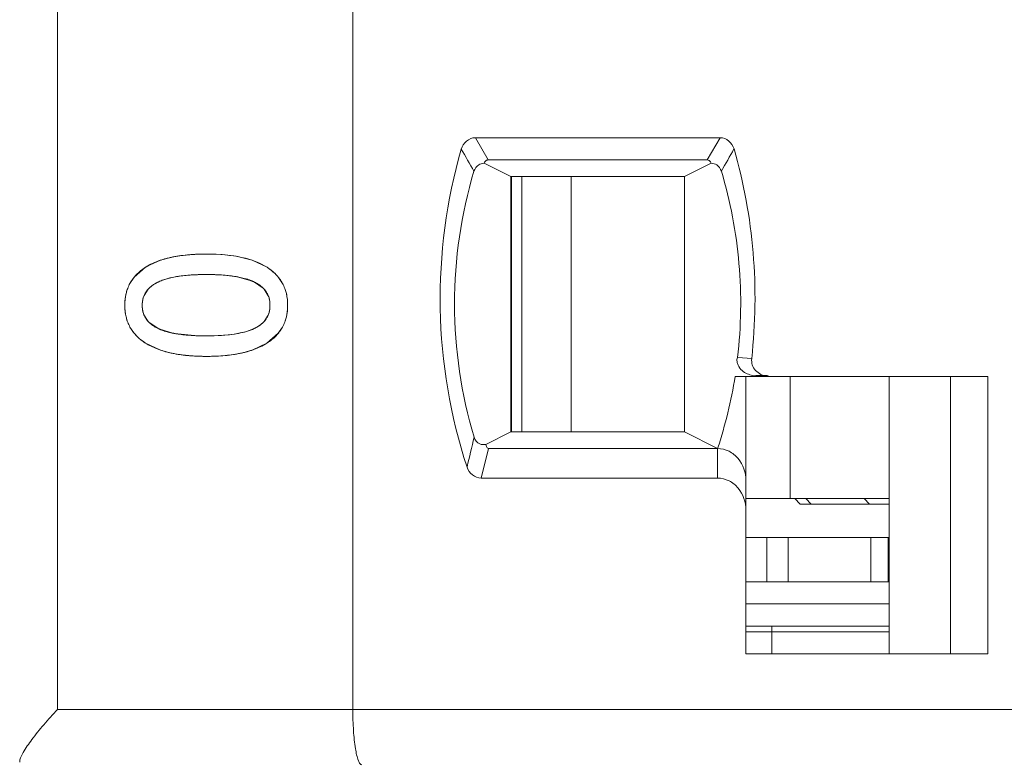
# Model space of a CAD drawing. Header units: millimetres. Extents: x 0 to 427, y 0 to 299.
# Tile 23 of 54: x 137 to 146, y 238 to 245. Entities that reach past the tile are written whole.
import ezdxf

# ---------------------------------------------------------------- set-up
doc = ezdxf.new("R2010")
doc.units = ezdxf.units.MM
doc.header["$LTSCALE"] = 23.1
doc.header["$MEASUREMENT"] = 0
doc.layers.get('0').update_dxf_attribs({"lineweight": 18})
for name, color, linetype in [('1_27', 7, 'Continuous'), ('1_28', 7, 'Continuous'), ('1_30', 7, 'Continuous'), ('1_6', 7, 'Continuous')]:
    doc.layers.add(name, color=color, linetype=linetype)

msp = doc.modelspace()

# ---------------------------------------------------------------- linework, layer by layer
at = {"color": 0, "linetype": 'Continuous', "lineweight": 0}
for p, q in [((138.5143, 242.6953), (138.5765, 242.7016)), ((138.7267, 242.7073), (138.8686, 242.7022)), ((138.8686, 242.7022), (138.9938, 242.6871)), ((138.1938, 242.598), (138.312, 242.6514)), ((138.312, 242.6514), (138.4072, 242.6773)), ((138.9938, 242.6871), (139.1391, 242.6514)), ((139.1391, 242.6514), (139.2728, 242.5879)), ((138.0766, 242.4993), (138.1775, 242.5879)), ((138.9828, 242.5055), (138.8628, 242.5186)), ((138.0379, 242.4426), (138.0766, 242.4993)), ((138.4771, 242.5068), (138.4343, 242.4997)), ((139.1507, 242.4587), (139.0168, 242.4997)), ((139.2382, 242.3996), (139.1507, 242.4587)), ((139.3767, 242.495), (139.4118, 242.4426)), ((138.2012, 242.3902), (138.165, 242.3334)), ((139.284, 242.3302), (139.2471, 242.3902)), ((138.1638, 242.1606), (138.2012, 242.1011)), ((138.2105, 242.0914), (138.2983, 242.0335)), ((139.2467, 242.1011), (139.2826, 242.1576)), ((138.0734, 241.9978), (138.0381, 242.0497)), ((138.2983, 242.0335), (138.4343, 241.9928)), ((138.4681, 241.9872), (138.6206, 241.9724)), ((138.9333, 241.9807), (139.0156, 241.9928)), ((139.3732, 241.9937), (139.2719, 241.905)), ((139.4116, 242.0497), (139.3732, 241.9937)), ((138.3077, 241.8437), (138.1785, 241.905)), ((138.7267, 241.97), (138.8338, 241.9725)), ((138.8338, 241.9725), (138.924, 241.9796)), ((139.2719, 241.905), (139.1434, 241.8437))]:
    msp.add_line(p, q, dxfattribs=at)
for centre, radius, start, end in [((138.6741, 241.4043), 1.3008, 97.05565, 98.7193), ((138.7054, 241.1051), 1.6017, 93.98316, 94.61474), ((138.7111, 241.0214), 1.6856, 92.99347, 93.9798), ((138.7156, 240.9387), 1.7684, 92.58204, 92.99777), ((138.7199, 240.8391), 1.8681, 91.56629, 92.57627), ((138.723, 240.7318), 1.9755, 91.23893, 91.57227), ((138.726, 240.5733), 2.134, 89.9798, 91.22642), ((138.6457, 241.5744), 1.1283, 100.42967, 102.20392), ((138.6595, 241.4993), 1.2048, 98.7207, 100.42876), ((138.4528, 242.1637), 0.5057, 120.81231, 122.97863), ((138.6858, 241.0667), 1.4551, 93.79038, 98.24567), ((138.7041, 240.821), 1.7015, 92.82034, 93.85937), ((138.7098, 240.7113), 1.8113, 92.54807, 92.82784), ((138.7141, 240.6097), 1.9131, 91.82808, 92.54385), ((138.718, 240.4934), 2.0295, 91.56114, 91.83217), ((138.722, 240.3379), 2.185, 90.77533, 91.55442), ((138.7261, 240.0279), 2.4949, 89.98473, 90.77287), ((138.727, 240.0551), 2.4678, 89.1449, 90.00701), ((138.73, 240.2882), 2.2347, 88.93133, 89.1331), ((138.7332, 240.445), 2.0779, 88.16801, 88.9378), ((138.7373, 240.58), 1.9428, 87.94228, 88.16147), ((138.7415, 240.6917), 1.831, 87.14503, 87.94775), ((138.748, 240.8239), 1.6986, 86.49854, 87.14237), ((138.7528, 240.9029), 1.6195, 86.10339, 86.49635), ((138.8253, 241.4778), 1.0397, 79.38637, 81.29008), ((138.3685, 242.2384), 0.226, 133.42128, 137.78001), ((139.0812, 242.242), 0.2224, 41.78231, 45.13565), ((138.3537, 242.2546), 0.2044, 157.35636, 163.79978), ((139.0913, 242.2548), 0.2069, 15.97066, 21.38193), ((138.3527, 242.2362), 0.2035, 196.22963, 201.80518), ((139.0939, 242.236), 0.2043, 337.44735, 343.90569), ((138.3648, 242.2504), 0.2215, 222.38569, 225.85601), ((139.0813, 242.251), 0.2233, 313.42618, 317.81564), ((138.6269, 243.0488), 1.0735, 259.66195, 261.49143), ((138.7122, 243.8514), 1.8813, 267.20729, 267.90671), ((138.7161, 243.9545), 1.9844, 267.90325, 268.18765), ((138.7209, 244.117), 2.147, 268.19703, 269.14802), ((138.7257, 244.4421), 2.4721, 269.14919, 270.02379), ((138.7695, 243.3992), 1.4279, 276.21056, 276.58814), ((138.7261, 243.8788), 2.0932, 268.88434, 270.01621), ((138.7269, 243.8634), 2.0778, 269.99511, 271.24259)]:
    msp.add_arc(centre, radius, start, end, dxfattribs=at)
for points, knots in [([(138.7267, 242.7073), (138.6965, 242.7073), (138.6379, 242.706), (138.5554, 242.7004), (138.4913, 242.6927), (138.4428, 242.6846), (138.4078, 242.6776), (138.3741, 242.6697), (138.3419, 242.6608), (138.311, 242.651), (138.2864, 242.6421), (138.2674, 242.6344), (138.2535, 242.6285), (138.24, 242.6223), (138.229, 242.617), (138.2204, 242.6126), (138.214, 242.6092), (138.2077, 242.6058), (138.2015, 242.6023), (138.1964, 242.5994), (138.1923, 242.597), (138.1893, 242.5952), (138.1864, 242.5934), (138.1839, 242.5919), (138.1819, 242.5907), (138.1807, 242.5899), (138.1797, 242.5893), (138.179, 242.5888), (138.1784, 242.5884), (138.1779, 242.5881), (138.1777, 242.588), (138.1775, 242.5879), (138.1775, 242.5879)], [0, 0, 0, 0, 0.125, 0.25, 0.375, 0.4375, 0.5, 0.5625, 0.625, 0.6875, 0.75, 0.78125, 0.8125, 0.84375, 0.875, 0.890625, 0.90625, 0.921875, 0.9375, 0.953125, 0.960938, 0.96875, 0.976563, 0.984375, 0.988281, 0.992188, 0.994141, 0.996094, 0.998047, 0.999024, 0.999512, 1, 1, 1, 1]), ([(138.1775, 242.5879), (138.162, 242.5779), (138.1329, 242.557), (138.0951, 242.5223), (138.0684, 242.4907), (138.05, 242.4638), (138.0376, 242.4428), (138.0267, 242.421), (138.0173, 242.3983), (138.0093, 242.3749), (138.0038, 242.3547), (138.0002, 242.3381), (137.9978, 242.3255), (137.9958, 242.3127), (137.9944, 242.3018), (137.9935, 242.293), (137.9929, 242.2864), (137.9924, 242.2797), (137.992, 242.273), (137.9918, 242.2673), (137.9916, 242.2627), (137.9915, 242.2593), (137.9914, 242.2565), (137.9914, 242.2542), (137.9914, 242.2524), (137.9914, 242.2507), (137.9913, 242.2492), (137.9913, 242.2481), (137.9913, 242.2474), (137.9913, 242.2468), (137.9913, 242.2463), (137.9913, 242.246), (137.9913, 242.2457), (137.9913, 242.2456), (137.9913, 242.2455), (137.9913, 242.2455)], [0, 0, 0, 0, 0.125, 0.25, 0.375, 0.4375, 0.5, 0.5625, 0.625, 0.6875, 0.75, 0.78125, 0.8125, 0.843751, 0.875001, 0.890626, 0.906251, 0.921876, 0.937501, 0.953126, 0.960938, 0.968751, 0.976563, 0.980469, 0.984376, 0.988282, 0.992188, 0.994141, 0.996094, 0.997071, 0.998047, 0.999024, 0.999512, 0.999756, 1, 1, 1, 1]), ([(138.2911, 242.455), (138.303, 242.4606), (138.3283, 242.4713), (138.371, 242.4851), (138.4105, 242.4948), (138.4444, 242.5015), (138.4711, 242.506), (138.4989, 242.51), (138.5279, 242.5134), (138.558, 242.5163), (138.5842, 242.5183), (138.6057, 242.5197), (138.6221, 242.5205), (138.6388, 242.5212), (138.6529, 242.5217), (138.6644, 242.5221), (138.6731, 242.5223), (138.6818, 242.5225), (138.6907, 242.5226), (138.6981, 242.5227), (138.7041, 242.5228), (138.7086, 242.5228), (138.7123, 242.5228), (138.7153, 242.5229), (138.7176, 242.5229), (138.7199, 242.5229), (138.7218, 242.5229), (138.7233, 242.5229), (138.7242, 242.5229), (138.725, 242.5229), (138.7256, 242.5229), (138.7261, 242.5229), (138.7264, 242.5229), (138.7266, 242.5229), (138.7267, 242.5229), (138.7267, 242.5229)], [0, 0, 0, 0, 0.125, 0.25, 0.375, 0.4375, 0.5, 0.5625, 0.625, 0.6875, 0.75, 0.78125, 0.8125, 0.84375, 0.875, 0.890625, 0.90625, 0.921875, 0.9375, 0.953125, 0.960938, 0.96875, 0.976563, 0.980469, 0.984375, 0.988282, 0.992188, 0.994141, 0.996094, 0.997071, 0.998047, 0.999024, 0.999512, 0.999756, 1, 1, 1, 1]), ([(138.7267, 242.5229), (138.751, 242.5229), (138.7979, 242.5222), (138.8636, 242.519), (138.9145, 242.5146), (138.9528, 242.51), (138.9803, 242.506), (139.0067, 242.5015), (139.032, 242.4965), (139.056, 242.4909), (139.0751, 242.4858), (139.0897, 242.4815), (139.1004, 242.4781), (139.1108, 242.4746), (139.121, 242.4709), (139.1291, 242.4678), (139.1355, 242.4652), (139.1403, 242.4632), (139.1441, 242.4615), (139.1472, 242.4602), (139.1495, 242.4592), (139.1518, 242.4581), (139.1536, 242.4573), (139.1551, 242.4566), (139.156, 242.4561), (139.1568, 242.4558), (139.1573, 242.4555), (139.1578, 242.4553), (139.1581, 242.4551), (139.1583, 242.4551), (139.1584, 242.455), (139.1584, 242.455)], [0, 0, 0, 0, 0.125, 0.25, 0.375, 0.4375, 0.5, 0.5625, 0.625, 0.6875, 0.75, 0.78125, 0.8125, 0.84375, 0.875, 0.90625, 0.921875, 0.9375, 0.953125, 0.960938, 0.96875, 0.976563, 0.984375, 0.988282, 0.992188, 0.994141, 0.996094, 0.998047, 0.999024, 0.999512, 1, 1, 1, 1]), ([(139.4581, 242.2455), (139.4581, 242.2641), (139.4562, 242.3002), (139.4475, 242.3511), (139.4355, 242.3908), (139.4229, 242.421), (139.4121, 242.4428), (139.3998, 242.4638), (139.386, 242.4839), (139.3708, 242.5033), (139.3569, 242.5188), (139.3451, 242.5308), (139.3359, 242.5395), (139.3263, 242.5481), (139.318, 242.5551), (139.3112, 242.5606), (139.306, 242.5646), (139.3007, 242.5686), (139.2953, 242.5726), (139.2907, 242.5758), (139.287, 242.5784), (139.2842, 242.5803), (139.2819, 242.5819), (139.28, 242.5832), (139.2786, 242.5841), (139.2771, 242.5851), (139.276, 242.5859), (139.275, 242.5865), (139.2744, 242.5869), (139.2739, 242.5872), (139.2735, 242.5874), (139.2733, 242.5876), (139.273, 242.5877), (139.2729, 242.5878), (139.2728, 242.5879), (139.2728, 242.5879)], [0, 0, 0, 0, 0.125, 0.25, 0.375, 0.4375, 0.5, 0.5625, 0.625, 0.6875, 0.750001, 0.781251, 0.812501, 0.843751, 0.875001, 0.890626, 0.906251, 0.921876, 0.937501, 0.953126, 0.960938, 0.968751, 0.976563, 0.980469, 0.984376, 0.988282, 0.992188, 0.994141, 0.996094, 0.997071, 0.998048, 0.999024, 0.999512, 0.999757, 1, 1, 1, 1]), ([(138.1484, 242.2455), (138.1484, 242.2573), (138.1499, 242.2801), (138.1566, 242.3121), (138.1659, 242.3368), (138.1756, 242.3554), (138.1839, 242.3688), (138.1934, 242.3816), (138.204, 242.3938), (138.2157, 242.4055), (138.2264, 242.4147), (138.2355, 242.4218), (138.2426, 242.427), (138.25, 242.432), (138.2564, 242.4361), (138.2616, 242.4393), (138.2656, 242.4416), (138.2697, 242.4439), (138.2738, 242.4462), (138.2774, 242.4481), (138.2802, 242.4496), (138.2823, 242.4507), (138.2842, 242.4516), (138.2856, 242.4523), (138.2867, 242.4528), (138.2878, 242.4534), (138.2887, 242.4538), (138.2895, 242.4542), (138.2899, 242.4544), (138.2903, 242.4546), (138.2906, 242.4547), (138.2908, 242.4548), (138.291, 242.4549), (138.291, 242.4549), (138.2911, 242.455), (138.2911, 242.455)], [0, 0, 0, 0, 0.125, 0.25, 0.375, 0.4375, 0.5, 0.5625, 0.625, 0.687501, 0.750001, 0.781251, 0.812501, 0.843751, 0.875001, 0.890626, 0.906251, 0.921876, 0.937501, 0.953126, 0.960938, 0.968751, 0.976563, 0.980469, 0.984376, 0.988282, 0.992188, 0.994141, 0.996094, 0.997071, 0.998048, 0.999024, 0.999512, 0.999757, 1, 1, 1, 1]), ([(138.4343, 242.4997), (138.3851, 242.4905), (138.3066, 242.469), (138.2358, 242.4239), (138.2132, 242.4025)], [0, 0, 0, 0, 0.617299, 1, 1, 1, 1]), ([(139.1584, 242.455), (139.1701, 242.4493), (139.1921, 242.4373), (139.2207, 242.4168), (139.2408, 242.3979), (139.2547, 242.3816), (139.264, 242.3688), (139.2723, 242.3554), (139.2794, 242.3414), (139.2855, 242.3269), (139.2896, 242.3143), (139.2923, 242.3039), (139.2941, 242.296), (139.2956, 242.288), (139.2967, 242.2811), (139.2974, 242.2756), (139.2978, 242.2714), (139.2982, 242.2672), (139.2985, 242.2629), (139.2987, 242.2593), (139.2988, 242.2564), (139.2989, 242.2543), (139.2989, 242.2524), (139.299, 242.251), (139.299, 242.2499), (139.299, 242.2488), (139.299, 242.2479), (139.299, 242.2471), (139.299, 242.2467), (139.299, 242.2463), (139.299, 242.246), (139.299, 242.2458), (139.299, 242.2456), (139.299, 242.2456), (139.299, 242.2455), (139.299, 242.2455)], [0, 0, 0, 0, 0.125, 0.25, 0.375, 0.4375, 0.5, 0.5625, 0.625, 0.6875, 0.75, 0.78125, 0.8125, 0.843751, 0.875001, 0.890626, 0.906251, 0.921876, 0.937501, 0.953126, 0.960938, 0.968751, 0.976563, 0.980469, 0.984376, 0.988282, 0.992188, 0.994141, 0.996094, 0.997071, 0.998047, 0.999024, 0.999512, 0.999756, 1, 1, 1, 1]), ([(137.9913, 242.2455), (137.9913, 242.2808), (137.9962, 242.3293), (138.0097, 242.376), (138.014, 242.3885)], [0, 0, 0, 0, 0.728466, 1, 1, 1, 1]), ([(139.4356, 242.3885), (139.4399, 242.376), (139.4533, 242.3293), (139.4581, 242.2808), (139.4581, 242.2455)], [0, 0, 0, 0, 0.271412, 1, 1, 1, 1]), ([(138.1573, 242.3117), (138.1511, 242.2902), (138.1457, 242.2455), (138.1511, 242.2008), (138.1573, 242.1793)], [0, 0, 0, 0, 0.500209, 1, 1, 1, 1]), ([(139.2902, 242.1793), (139.2964, 242.2008), (139.3017, 242.2455), (139.2964, 242.2902), (139.2902, 242.3117)], [0, 0, 0, 0, 0.49982, 1, 1, 1, 1]), ([(137.9913, 242.2455), (137.9913, 242.227), (137.9933, 242.1912), (138.0021, 242.1407), (138.0142, 242.1012), (138.0269, 242.0713), (138.0379, 242.0496), (138.0503, 242.0287), (138.0642, 242.0086), (138.0796, 241.9893), (138.0936, 241.9739), (138.1055, 241.962), (138.1148, 241.9533), (138.1245, 241.9447), (138.1329, 241.9377), (138.1398, 241.9323), (138.1451, 241.9282), (138.1504, 241.9242), (138.1558, 241.9203), (138.1605, 241.917), (138.1642, 241.9144), (138.167, 241.9125), (138.1694, 241.9109), (138.1713, 241.9097), (138.1727, 241.9087), (138.1742, 241.9078), (138.1754, 241.907), (138.1763, 241.9064), (138.1769, 241.906), (138.1774, 241.9057), (138.1778, 241.9054), (138.1781, 241.9053), (138.1783, 241.9051), (138.1784, 241.905), (138.1785, 241.905), (138.1785, 241.905)], [0, 0, 0, 0, 0.125, 0.25, 0.375, 0.4375, 0.5, 0.5625, 0.625, 0.687501, 0.750001, 0.781251, 0.812501, 0.843751, 0.875001, 0.890626, 0.906251, 0.921876, 0.937501, 0.953126, 0.960938, 0.968751, 0.976563, 0.980469, 0.984376, 0.988282, 0.992188, 0.994141, 0.996095, 0.997071, 0.998048, 0.999024, 0.999512, 0.999757, 1, 1, 1, 1]), ([(138.0141, 242.1035), (138.0098, 242.1159), (137.9962, 242.1622), (137.9913, 242.2104), (137.9913, 242.2455)], [0, 0, 0, 0, 0.272028, 1, 1, 1, 1]), ([(138.2911, 242.0369), (138.2792, 242.0425), (138.2569, 242.0544), (138.228, 242.0746), (138.2075, 242.0934), (138.1934, 242.1097), (138.1839, 242.1224), (138.1756, 242.1357), (138.1683, 242.1497), (138.1622, 242.1642), (138.158, 242.1767), (138.1552, 242.1871), (138.1534, 242.195), (138.1519, 242.203), (138.1508, 242.2099), (138.1501, 242.2154), (138.1497, 242.2196), (138.1493, 242.2238), (138.149, 242.2281), (138.1488, 242.2316), (138.1486, 242.2345), (138.1486, 242.2367), (138.1485, 242.2385), (138.1485, 242.24), (138.1485, 242.2411), (138.1484, 242.2422), (138.1484, 242.2431), (138.1484, 242.2438), (138.1484, 242.2443), (138.1484, 242.2447), (138.1484, 242.2449), (138.1484, 242.2452), (138.1484, 242.2453), (138.1484, 242.2454), (138.1484, 242.2455), (138.1484, 242.2455)], [0, 0, 0, 0, 0.125, 0.25, 0.375, 0.4375, 0.5, 0.5625, 0.625, 0.6875, 0.75, 0.78125, 0.8125, 0.843751, 0.875001, 0.890626, 0.906251, 0.921876, 0.937501, 0.953126, 0.960938, 0.968751, 0.976563, 0.980469, 0.984376, 0.988282, 0.992188, 0.994141, 0.996094, 0.997071, 0.998047, 0.999024, 0.999512, 0.999756, 1, 1, 1, 1]), ([(139.299, 242.2455), (139.299, 242.2337), (139.2976, 242.2109), (139.2909, 242.1789), (139.2817, 242.1543), (139.2721, 242.1357), (139.2638, 242.1224), (139.2544, 242.1097), (139.2439, 242.0975), (139.2323, 242.0859), (139.2217, 242.0767), (139.2126, 242.0697), (139.2056, 242.0646), (139.1983, 242.0596), (139.1919, 242.0556), (139.1867, 242.0524), (139.1827, 242.0501), (139.1787, 242.0478), (139.1746, 242.0455), (139.1711, 242.0437), (139.1683, 242.0422), (139.1661, 242.0411), (139.1643, 242.0402), (139.1629, 242.0395), (139.1618, 242.039), (139.1607, 242.0385), (139.1598, 242.038), (139.1591, 242.0377), (139.1586, 242.0374), (139.1583, 242.0373), (139.158, 242.0371), (139.1578, 242.037), (139.1576, 242.037), (139.1575, 242.0369), (139.1574, 242.0369), (139.1574, 242.0369)], [0, 0, 0, 0, 0.125, 0.25, 0.375, 0.4375, 0.5, 0.5625, 0.625, 0.6875, 0.750001, 0.781251, 0.812501, 0.843751, 0.875001, 0.890626, 0.906251, 0.921876, 0.937501, 0.953126, 0.960938, 0.968751, 0.976563, 0.980469, 0.984376, 0.988282, 0.992188, 0.994141, 0.996094, 0.997071, 0.998048, 0.999024, 0.999512, 0.999757, 1, 1, 1, 1]), ([(139.2719, 241.905), (139.2875, 241.9149), (139.3166, 241.9359), (139.3544, 241.9704), (139.3811, 242.0019), (139.3995, 242.0287), (139.4118, 242.0496), (139.4228, 242.0713), (139.4322, 242.0938), (139.4402, 242.117), (139.4457, 242.1371), (139.4493, 242.1535), (139.4516, 242.1661), (139.4536, 242.1788), (139.455, 242.1896), (139.4559, 242.1983), (139.4565, 242.2049), (139.457, 242.2115), (139.4574, 242.2182), (139.4577, 242.2238), (139.4578, 242.2283), (139.4579, 242.2317), (139.458, 242.2346), (139.4581, 242.2369), (139.4581, 242.2386), (139.4581, 242.2403), (139.4581, 242.2417), (139.4581, 242.2429), (139.4581, 242.2436), (139.4581, 242.2442), (139.4581, 242.2446), (139.4581, 242.245), (139.4581, 242.2452), (139.4581, 242.2454), (139.4581, 242.2455), (139.4581, 242.2455)], [0, 0, 0, 0, 0.125, 0.25, 0.375, 0.4375, 0.5, 0.5625, 0.625, 0.6875, 0.75, 0.78125, 0.812501, 0.843751, 0.875001, 0.890626, 0.906251, 0.921876, 0.937501, 0.953126, 0.960938, 0.968751, 0.976563, 0.980469, 0.984376, 0.988282, 0.992188, 0.994141, 0.996094, 0.997071, 0.998047, 0.999024, 0.999512, 0.999756, 1, 1, 1, 1]), ([(139.4581, 242.2455), (139.4581, 242.2104), (139.4533, 242.1622), (139.4398, 242.1159), (139.4355, 242.1035)], [0, 0, 0, 0, 0.728104, 1, 1, 1, 1]), ([(139.0156, 241.9928), (139.0643, 242.0018), (139.1421, 242.023), (139.2123, 242.0676), (139.2348, 242.0889)], [0, 0, 0, 0, 0.61694, 1, 1, 1, 1]), ([(138.7267, 241.97), (138.7023, 241.97), (138.655, 241.9707), (138.5888, 241.9738), (138.5375, 241.9782), (138.4989, 241.9827), (138.4711, 241.9866), (138.4444, 241.9911), (138.419, 241.996), (138.3947, 242.0015), (138.3754, 242.0065), (138.3606, 242.0108), (138.3498, 242.0141), (138.3393, 242.0176), (138.3291, 242.0212), (138.3208, 242.0243), (138.3143, 242.0268), (138.3095, 242.0288), (138.3056, 242.0304), (138.3025, 242.0318), (138.3002, 242.0328), (138.2979, 242.0338), (138.296, 242.0346), (138.2945, 242.0353), (138.2935, 242.0358), (138.2928, 242.0361), (138.2922, 242.0364), (138.2918, 242.0366), (138.2914, 242.0367), (138.2913, 242.0368), (138.2911, 242.0369), (138.2911, 242.0369)], [0, 0, 0, 0, 0.125, 0.25, 0.375, 0.4375, 0.5, 0.5625, 0.625, 0.6875, 0.75, 0.78125, 0.8125, 0.84375, 0.875, 0.90625, 0.921875, 0.9375, 0.953125, 0.960938, 0.96875, 0.976563, 0.984375, 0.988282, 0.992188, 0.994141, 0.996094, 0.998047, 0.999024, 0.999512, 1, 1, 1, 1]), ([(138.1785, 241.905), (138.1941, 241.895), (138.2271, 241.8764), (138.2821, 241.8521), (138.3324, 241.835), (138.3754, 241.8232), (138.409, 241.8153), (138.4439, 241.8083), (138.4802, 241.8022), (138.5179, 241.7971), (138.5504, 241.7936), (138.5771, 241.7913), (138.5974, 241.7897), (138.6181, 241.7885), (138.6356, 241.7876), (138.6498, 241.787), (138.6606, 241.7866), (138.6714, 241.7863), (138.6823, 241.786), (138.6914, 241.7859), (138.6988, 241.7858), (138.7043, 241.7857), (138.709, 241.7857), (138.7127, 241.7856), (138.7155, 241.7856), (138.7183, 241.7856), (138.7206, 241.7856), (138.7225, 241.7856), (138.7237, 241.7856), (138.7246, 241.7856), (138.7253, 241.7856), (138.7259, 241.7856), (138.7263, 241.7856), (138.7265, 241.7856), (138.7267, 241.7856), (138.7267, 241.7856)], [0, 0, 0, 0, 0.125, 0.25, 0.375, 0.4375, 0.5, 0.5625, 0.625, 0.6875, 0.75, 0.78125, 0.8125, 0.84375, 0.875, 0.890625, 0.90625, 0.921875, 0.9375, 0.953125, 0.960938, 0.96875, 0.976563, 0.980469, 0.984375, 0.988282, 0.992188, 0.994141, 0.996094, 0.997071, 0.998047, 0.999024, 0.999512, 0.999756, 1, 1, 1, 1]), ([(138.7267, 241.7856), (138.7566, 241.7856), (138.8147, 241.7868), (138.8963, 241.7924), (138.9598, 241.8002), (139.008, 241.8083), (139.0427, 241.8153), (139.0761, 241.8232), (139.1082, 241.8321), (139.1389, 241.8419), (139.1633, 241.8508), (139.1822, 241.8584), (139.1961, 241.8644), (139.2096, 241.8705), (139.2205, 241.8759), (139.2291, 241.8803), (139.2355, 241.8836), (139.2418, 241.887), (139.248, 241.8905), (139.2531, 241.8935), (139.2571, 241.8958), (139.2601, 241.8976), (139.2626, 241.8991), (139.2646, 241.9004), (139.2661, 241.9013), (139.2675, 241.9022), (139.2688, 241.903), (139.2697, 241.9036), (139.2705, 241.9041), (139.2711, 241.9044), (139.2715, 241.9047), (139.2717, 241.9048), (139.2719, 241.905), (139.2719, 241.905)], [0, 0, 0, 0, 0.125, 0.25, 0.375, 0.4375, 0.5, 0.5625, 0.625, 0.6875, 0.75, 0.78125, 0.8125, 0.84375, 0.875, 0.890625, 0.90625, 0.921875, 0.9375, 0.953125, 0.960938, 0.96875, 0.976563, 0.980469, 0.984375, 0.988281, 0.992188, 0.994141, 0.996094, 0.998047, 0.999024, 0.999512, 1, 1, 1, 1]), ([(138.6854, 241.786), (138.6426, 241.7868), (138.5499, 241.7916), (138.4232, 241.8098), (138.3409, 241.8322), (138.3077, 241.8437)], [0, 0, 0, 0, 0.335077, 0.725345, 1, 1, 1, 1]), ([(139.1434, 241.8437), (139.1104, 241.8322), (139.0286, 241.8098), (138.9039, 241.7918), (138.8132, 241.787), (138.772, 241.7861)], [0, 0, 0, 0, 0.277731, 0.672213, 1, 1, 1, 1])]:
    msp.add_open_spline(points, degree=3, knots=knots, dxfattribs=at)
for points in [[(139.2728, 242.5879), (139.1493, 242.6675), (138.9672, 242.7073), (138.7267, 242.7073)], [(139.2728, 242.5879), (139.3118, 242.5625), (139.3477, 242.5312), (139.3767, 242.495)], [(138.1785, 241.905), (138.1392, 241.9302), (138.1029, 241.9615), (138.0734, 241.9978)], [(139.1574, 242.0369), (139.063, 241.9923), (138.9194, 241.97), (138.7267, 241.97)]]:
    msp.add_open_spline(points, degree=3, dxfattribs=at)
at = {"layer": '1_27', "color": 7, "linetype": 'Continuous', "lineweight": 0}
for p, q in [((143.8195, 239.1054), (143.8195, 239.3554)), ((143.5854, 239.3054), (144.8745, 239.3054))]:
    msp.add_line(p, q, dxfattribs=at)
at = {"layer": '1_28', "color": 7, "linetype": 'Continuous', "lineweight": 0}
for p, q in [((141.5656, 241.1054), (141.5656, 243.4054)), ((142.0115, 243.4054), (142.0115, 241.1054)), ((143.9843, 240.5054), (143.9843, 241.6054)), ((143.5854, 240.5054), (144.8745, 240.5054))]:
    msp.add_line(p, q, dxfattribs=at)
at = {"layer": '1_30', "color": 7, "linetype": 'Continuous', "lineweight": 0}
for p, q in [((141.4748, 243.4054), (141.4748, 241.1054)), ((144.8745, 240.1554), (143.5854, 240.1554)), ((143.7732, 239.7554), (143.7732, 240.1554)), ((143.9658, 240.1554), (143.9658, 239.7554)), ((144.7104, 239.7554), (144.7104, 240.1554)), ((144.8673, 239.7554), (144.8673, 240.1554)), ((143.5854, 239.7554), (144.8745, 239.7554))]:
    msp.add_line(p, q, dxfattribs=at)
at = {"layer": '1_6', "color": 7, "linetype": 'Continuous', "lineweight": 0}
for p, q in [((137.3867, 250.1054), (137.3867, 238.6054)), ((140.0448, 250.1054), (140.0448, 238.6054)), ((141.265, 243.5554), (141.1487, 243.7554)), ((141.1487, 243.7554), (143.3521, 243.7554)), ((143.3521, 243.7554), (143.2353, 243.5554)), ((141.4675, 243.4054), (141.2273, 243.5258)), ((141.265, 243.5554), (143.2353, 243.5554)), ((143.2731, 243.5258), (143.0329, 243.4054)), ((141.4675, 243.4054), (141.4675, 241.1054)), ((141.4675, 243.4054), (143.0329, 243.4054)), ((143.0329, 241.1054), (143.0329, 243.4054)), ((143.639, 241.7664), (143.5111, 241.7745)), ((143.4879, 241.6054), (145.7642, 241.6054)), ((143.5854, 239.1054), (143.5854, 241.6054)), ((143.6451, 241.6142), (143.6745, 241.6099)), ((143.6745, 241.6101), (143.6764, 241.6099)), ((143.6748, 241.612), (143.7787, 241.612)), ((143.7929, 241.6069), (143.7782, 241.6088)), ((144.8745, 241.6054), (144.8745, 239.1054)), ((145.4274, 241.6054), (145.4274, 239.1054)), ((145.7642, 241.6054), (145.7642, 239.1054)), ((141.2429, 240.992), (141.4675, 241.1054)), ((143.0329, 241.1054), (141.4675, 241.1054)), ((143.0329, 241.1054), (143.3301, 240.9554)), ((141.2014, 240.6887), (141.2664, 240.9554)), ((143.3301, 240.9554), (141.2664, 240.9554)), ((143.3301, 240.6887), (143.3301, 240.9554)), ((143.3301, 240.6887), (141.2014, 240.6887)), ((144.0748, 240.4554), (144.0248, 240.5054)), ((144.1236, 240.5054), (144.1726, 240.4554)), ((144.6985, 240.4554), (144.6495, 240.5054)), ((144.0748, 240.4554), (144.8745, 240.4554)), ((143.5854, 239.5554), (144.8745, 239.5554)), ((144.8745, 239.3554), (143.5854, 239.3554)), ((145.7642, 239.1054), (143.5854, 239.1054)), ((137.3867, 238.6054), (205.0723, 238.6054))]:
    msp.add_line(p, q, dxfattribs=at)
for centre, radius, start, end in [((151.3849, 249.441), 11.8696, 209.18534, 210.29391), ((134.3582, 248.6744), 10.4098, 329.89917, 331.16916), ((139.4121, 242.2506), 4.1265, 341.70634, 351.00373), ((237.7345, 217.9826), 99.3149, 166.564534, 166.724665)]:
    msp.add_arc(centre, radius, start, end, dxfattribs=at)
for points, knots in [([(141.1486, 243.7554), (141.1201, 243.755), (141.0619, 243.7325), (141.0302, 243.6804), (141.0221, 243.653)], [0, 0, 0, 0, 0.499144, 1, 1, 1, 1]), ([(143.4778, 243.6546), (143.4694, 243.6816), (143.4377, 243.7328), (143.3802, 243.7547), (143.352, 243.7554)], [0, 0, 0, 0, 0.501026, 1, 1, 1, 1]), ([(141.0221, 243.653), (140.8882, 243.189), (140.7588, 242.2155), (140.9231, 241.2473), (141.0735, 240.7884)], [0, 0, 0, 0, 0.5, 1, 1, 1, 1]), ([(143.6372, 241.7666), (143.6715, 242.082), (143.6821, 242.721), (143.5652, 243.3495), (143.4778, 243.6546)], [0, 0, 0, 0, 0.499974, 1, 1, 1, 1]), ([(141.1361, 243.4535), (141.1429, 243.4764), (141.1689, 243.5138), (141.2103, 243.5247), (141.2273, 243.5257)], [0, 0, 0, 0, 0.583737, 1, 1, 1, 1]), ([(141.265, 243.5554), (141.2545, 243.5554), (141.2372, 243.5467), (141.2296, 243.5316), (141.2273, 243.5258)], [0, 0, 0, 0, 0.625369, 1, 1, 1, 1]), ([(143.2353, 243.5554), (143.2421, 243.5553), (143.2594, 243.5505), (143.2692, 243.535), (143.2731, 243.5258)], [0, 0, 0, 0, 0.40183, 1, 1, 1, 1]), ([(143.2731, 243.5258), (143.2901, 243.5248), (143.3314, 243.5136), (143.3574, 243.4763), (143.3643, 243.4536)], [0, 0, 0, 0, 0.417911, 1, 1, 1, 1]), ([(141.1376, 241.0584), (141.0214, 241.4448), (140.9012, 242.2558), (141.0204, 243.067), (141.1361, 243.4535)], [0, 0, 0, 0, 0.5, 1, 1, 1, 1]), ([(143.3643, 243.4536), (143.4446, 243.1829), (143.552, 242.624), (143.542, 242.0551), (143.51, 241.7746)], [0, 0, 0, 0, 0.500019, 1, 1, 1, 1]), ([(143.51, 241.7746), (143.5027, 241.7653), (143.5044, 241.7386), (143.5159, 241.6979), (143.547, 241.6568), (143.5939, 241.6264), (143.6283, 241.6177), (143.6451, 241.6142)], [0, 0, 0, 0, 0.150842, 0.297456, 0.552713, 0.781106, 1, 1, 1, 1]), ([(143.6719, 241.6587), (143.6585, 241.6727), (143.637, 241.7072), (143.6357, 241.7473), (143.6372, 241.7666)], [0, 0, 0, 0, 0.499957, 1, 1, 1, 1]), ([(141.2429, 240.992), (141.2248, 240.9888), (141.1764, 240.9906), (141.1452, 241.0331), (141.1376, 241.0584)], [0, 0, 0, 0, 0.410182, 1, 1, 1, 1]), ([(141.2429, 240.992), (141.2442, 240.9857), (141.2457, 240.971), (141.2578, 240.9565), (141.2664, 240.9554)], [0, 0, 0, 0, 0.428267, 1, 1, 1, 1]), ([(143.5854, 240.6684), (143.5854, 240.738), (143.5484, 240.8481), (143.4367, 240.9379), (143.3653, 240.9555), (143.3301, 240.9554)], [0, 0, 0, 0, 0.496875, 0.748597, 1, 1, 1, 1]), ([(141.0735, 240.7884), (141.0823, 240.7613), (141.1148, 240.7102), (141.1731, 240.6886), (141.2014, 240.6887)], [0, 0, 0, 0, 0.50159, 1, 1, 1, 1]), ([(143.3301, 240.6887), (143.3653, 240.6888), (143.4368, 240.6712), (143.5485, 240.5815), (143.5854, 240.4714), (143.5854, 240.4018)], [0, 0, 0, 0, 0.251498, 0.503184, 1, 1, 1, 1]), ([(137.3867, 238.6054), (137.3438, 238.5601), (137.2635, 238.4718), (137.1589, 238.3428), (137.0887, 238.2425), (137.0542, 238.1735), (137.0448, 238.1436), (137.0448, 238.131)], [0, 0, 0, 0, 0.317309, 0.606239, 0.845318, 0.935923, 1, 1, 1, 1]), ([(140.0448, 238.6054), (140.0448, 238.5412), (140.0485, 238.4224), (140.0636, 238.2681), (140.0846, 238.1667), (140.1052, 238.1179), (140.1199, 238.1054), (140.126, 238.1054)], [0, 0, 0, 0, 0.372477, 0.68822, 0.902645, 0.964467, 1, 1, 1, 1])]:
    msp.add_open_spline(points, degree=3, knots=knots, dxfattribs=at)
msp.add_open_spline([(143.7781, 241.6072), (143.7388, 241.6104), (143.699, 241.6302), (143.6719, 241.6587)], degree=3, dxfattribs=at)

doc.saveas('drawing.dxf')
